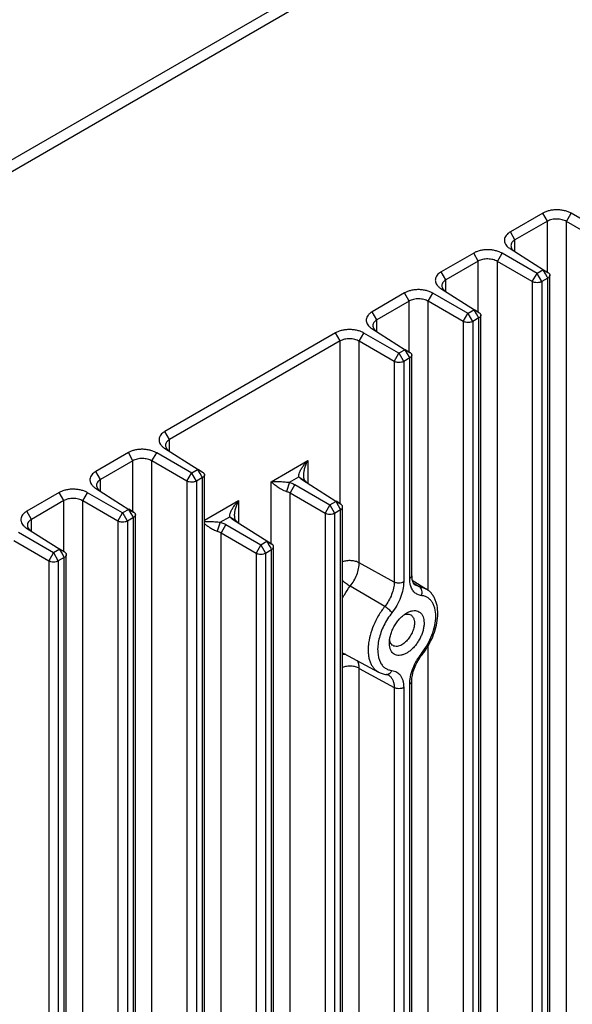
# Model space of a CAD drawing. Header units: inches. Extents: x 0 to 34, y 0 to 22.
# Tile 122 of 126: x 26.1 to 28.1, y 13.7 to 17.3. Entities that reach past the tile are written whole.
import ezdxf

# ---------------------------------------------------------------- set-up
doc = ezdxf.new("R2010")
doc.units = ezdxf.units.IN
doc.header["$LTSCALE"] = 1.87
doc.header["$MEASUREMENT"] = 0
doc.layers.get('0').update_dxf_attribs({"linetype": 'CONTINUOUS'})

msp = doc.modelspace()

# ---------------------------------------------------------------- linework, layer by layer
at = {"color": 7, "linetype": 'CONTINUOUS'}
for p, q in [((31.0296, 19.6623), (23.11, 15.0897)), ((23.1463, 15.0688), (31.0658, 19.6414)), ((27.9972, 16.593), (27.8783, 16.5243)), ((28.014, 16.5633), (27.9972, 16.593)), ((28.0839, 16.5624), (28.1011, 16.5923)), ((28.2297, 16.518), (28.1011, 16.5923)), ((28.014, 16.5633), (27.8951, 16.4947)), ((28.014, 16.3754), (28.014, 16.5633)), ((28.0839, 10.4707), (28.0839, 16.5624)), ((28.212, 16.4884), (28.0839, 16.5624)), ((27.8951, 16.4947), (27.8783, 16.5243)), ((27.8951, 16.4529), (27.8951, 16.4947)), ((27.7441, 16.4468), (27.6251, 16.3781)), ((27.7609, 16.4172), (27.7441, 16.4468)), ((27.8307, 16.4162), (27.848, 16.4461)), ((27.9765, 16.3719), (27.848, 16.4461)), ((27.877, 16.4629), (27.9994, 16.3851)), ((27.7609, 16.4172), (27.642, 16.3485)), ((27.7609, 16.2292), (27.7609, 16.4172)), ((27.8307, 10.3245), (27.8307, 16.4162)), ((27.9588, 16.3423), (27.8307, 16.4162)), ((27.642, 16.3485), (27.6251, 16.3781)), ((27.9588, 16.3423), (27.9761, 16.3721)), ((27.9994, 16.3851), (27.9765, 16.3719)), ((27.9938, 16.3425), (27.9769, 16.3721)), ((28.0162, 16.3754), (27.999, 16.3854)), ((28.0073, 16.3703), (27.999, 16.3849)), ((27.9997, 16.3859), (28.0162, 16.3754)), ((28.0132, 16.3598), (28.0073, 16.3703)), ((27.642, 16.3067), (27.642, 16.3485)), ((27.9588, 16.3423), (27.9588, 10.2576)), ((28.0158, 16.3552), (27.9938, 16.3425)), ((27.9938, 16.3425), (27.9938, 10.2578)), ((28.0158, 16.3552), (28.0132, 16.3598)), ((28.0158, 10.2706), (28.0158, 16.3552)), ((28.0231, 10.2808), (28.0231, 16.3654)), ((27.4909, 16.3006), (27.372, 16.232)), ((27.5078, 16.271), (27.4909, 16.3006)), ((27.5776, 16.2701), (27.5948, 16.2999)), ((27.7234, 16.2257), (27.5948, 16.2999)), ((27.6239, 16.3167), (27.7463, 16.2389)), ((27.5078, 16.271), (27.3888, 16.2023)), ((27.5078, 16.0831), (27.5078, 16.271)), ((27.5776, 15.2097), (27.5776, 16.2701)), ((27.7057, 16.1961), (27.5776, 16.2701)), ((27.3888, 16.2023), (27.372, 16.232)), ((27.7057, 16.1961), (27.7229, 16.226)), ((27.7463, 16.2389), (27.7234, 16.2257)), ((27.7406, 16.1963), (27.7238, 16.226)), ((27.7541, 16.2241), (27.7458, 16.2387)), ((27.7631, 16.2292), (27.7459, 16.2392)), ((27.7465, 16.2398), (27.7631, 16.2292)), ((27.3888, 16.1606), (27.3888, 16.2023)), ((27.7057, 16.1961), (27.7057, 10.1114)), ((27.7627, 16.2091), (27.7406, 16.1963)), ((27.7406, 16.1963), (27.7406, 10.1117)), ((27.7601, 16.2136), (27.7541, 16.2241)), ((27.7627, 16.2091), (27.7601, 16.2136)), ((27.7627, 10.1244), (27.7627, 16.2091)), ((27.77, 10.1347), (27.77, 16.2192)), ((27.2378, 16.1545), (26.6126, 15.7935)), ((27.2546, 16.1249), (27.2378, 16.1545)), ((27.3245, 16.1239), (27.3417, 16.1538)), ((27.4702, 16.0796), (27.3417, 16.1538)), ((27.3707, 16.1705), (27.4931, 16.0928)), ((27.2546, 16.1249), (26.6294, 15.7639)), ((27.2546, 15.5274), (27.2546, 16.1249)), ((27.3245, 15.3125), (27.3245, 16.1239)), ((27.4525, 16.0499), (27.3245, 16.1239)), ((27.4931, 16.0928), (27.4702, 16.0796)), ((27.51, 16.0831), (27.4927, 16.093)), ((27.501, 16.078), (27.4927, 16.0925)), ((27.4934, 16.0936), (27.51, 16.0831)), ((27.4525, 16.0499), (27.4698, 16.0798)), ((27.4525, 16.0499), (27.4525, 15.242)), ((27.4875, 16.0502), (27.4706, 16.0798)), ((27.5095, 16.0629), (27.4875, 16.0502)), ((27.4875, 16.0502), (27.4875, 15.2423)), ((27.5069, 16.0675), (27.501, 16.078)), ((27.5095, 16.0629), (27.5069, 16.0675)), ((27.5095, 15.255), (27.5095, 16.0629)), ((27.5169, 15.2652), (27.5169, 16.0731)), ((26.6294, 15.7639), (26.6126, 15.7935)), ((26.6294, 15.7221), (26.6294, 15.7639)), ((26.6113, 15.732), (26.7337, 15.6543)), ((26.4784, 15.716), (26.3594, 15.6473)), ((26.4952, 15.6864), (26.3763, 15.6177)), ((26.4952, 15.6864), (26.4784, 15.716)), ((26.4952, 15.4984), (26.4952, 15.6864)), ((26.565, 15.6854), (26.5823, 15.7153)), ((26.565, 12.5839), (26.565, 15.6854)), ((26.6931, 15.6114), (26.565, 15.6854)), ((26.7108, 15.6411), (26.5823, 15.7153)), ((27.0015, 15.6091), (27.1357, 15.6866)), ((27.1357, 15.6866), (27.1357, 15.6049)), ((26.7337, 15.6543), (26.7108, 15.6411)), ((26.7505, 15.6446), (26.7333, 15.6546)), ((26.7415, 15.6395), (26.7333, 15.6541)), ((26.7339, 15.6551), (26.7505, 15.6446)), ((26.3763, 15.6177), (26.3594, 15.6473)), ((26.3763, 15.5759), (26.3763, 15.6177)), ((26.6931, 15.6114), (26.7104, 15.6413)), ((26.728, 15.6117), (26.7112, 15.6413)), ((26.7501, 15.6244), (26.728, 15.6117)), ((26.7475, 15.629), (26.7415, 15.6395)), ((26.7501, 15.6244), (26.7475, 15.629)), ((26.7501, 9.5398), (26.7501, 15.6244)), ((26.7574, 9.55), (26.7574, 15.6346)), ((27.0684, 15.6074), (27.1032, 15.6275)), ((27.1032, 15.6275), (27.1256, 15.6133)), ((27.1071, 15.6231), (27.1032, 15.6275)), ((27.1117, 15.619), (27.1071, 15.6231)), ((27.1171, 15.6151), (27.1117, 15.619)), ((27.2391, 15.5376), (27.1171, 15.6151)), ((26.3582, 15.5859), (26.4805, 15.5081)), ((26.6931, 15.6114), (26.6931, 9.5268)), ((26.728, 15.6117), (26.728, 9.527)), ((27.0015, 15.3813), (27.0015, 15.6091)), ((27.0684, 15.6074), (27.0576, 15.5741)), ((27.089, 15.5989), (27.0713, 15.5682)), ((27.089, 15.5989), (27.2171, 15.5249)), ((26.2252, 15.5698), (26.1063, 15.5012)), ((26.242, 15.5402), (26.2252, 15.5698)), ((26.3119, 15.5392), (26.3291, 15.5691)), ((26.4576, 15.4949), (26.3291, 15.5691)), ((27.0713, 10.2955), (27.0713, 15.5682)), ((27.0713, 15.5682), (27.1994, 15.4943)), ((26.242, 15.5402), (26.1231, 15.4715)), ((26.242, 15.3523), (26.242, 15.5402)), ((26.3119, 12.6866), (26.3119, 15.5392)), ((26.44, 15.4653), (26.3119, 15.5392)), ((26.4805, 15.5081), (26.4576, 15.4949)), ((26.4974, 15.4984), (26.4801, 15.5084)), ((26.4884, 15.4933), (26.4801, 15.5079)), ((26.4808, 15.509), (26.4974, 15.4984)), ((26.7574, 15.4682), (26.8825, 15.5404)), ((26.8825, 15.5404), (26.8825, 15.4588)), ((27.2171, 15.5249), (27.1994, 15.4943)), ((27.2171, 15.5249), (27.2391, 15.5376)), ((27.2171, 15.5249), (27.2343, 15.4945)), ((27.2343, 15.4945), (27.2564, 15.5073)), ((27.2391, 15.5377), (27.2478, 15.5223)), ((27.2391, 15.5376), (27.2568, 15.5274)), ((27.2568, 15.5274), (27.2396, 15.5384)), ((27.2478, 15.5223), (27.2538, 15.5118)), ((27.2538, 15.5118), (27.2564, 15.5073)), ((27.2564, 10.2416), (27.2564, 15.5073)), ((27.2637, 10.2518), (27.2637, 15.5174)), ((26.1231, 15.4715), (26.1063, 15.5012)), ((26.1231, 15.4298), (26.1231, 15.4715)), ((26.44, 15.4653), (26.4572, 15.4952)), ((26.4749, 15.4655), (26.4581, 15.4952)), ((26.497, 15.4783), (26.4749, 15.4655)), ((26.4944, 15.4828), (26.4884, 15.4933)), ((26.497, 15.4783), (26.4944, 15.4828)), ((26.497, 12.6292), (26.497, 15.4783)), ((26.5043, 12.6394), (26.5043, 15.4884)), ((26.8153, 15.4612), (26.8501, 15.4813)), ((26.8501, 15.4813), (26.8724, 15.4672)), ((26.854, 15.4769), (26.8501, 15.4813)), ((26.8586, 15.4728), (26.854, 15.4769)), ((26.864, 15.469), (26.8586, 15.4728)), ((26.986, 15.3915), (26.864, 15.469)), ((27.1994, 15.4943), (27.1994, 10.2286)), ((27.2343, 15.4945), (27.2343, 10.2288)), ((26.105, 15.4397), (26.2274, 15.362)), ((26.44, 15.4653), (26.44, 12.6162)), ((26.4749, 15.4655), (26.4749, 12.6165)), ((26.8153, 15.4612), (26.8044, 15.4279)), ((26.8358, 15.4527), (26.8182, 15.4221)), ((26.8358, 15.4527), (26.9639, 15.3788)), ((26.2045, 15.3487), (26.076, 15.423)), ((26.8182, 10.1493), (26.8182, 15.4221)), ((26.8182, 15.4221), (26.9463, 15.3481)), ((26.1868, 15.3191), (26.0587, 15.3931)), ((26.2274, 15.362), (26.2045, 15.3487)), ((26.2442, 15.3523), (26.227, 15.3622)), ((26.2353, 15.3472), (26.227, 15.3617)), ((26.2277, 15.3628), (26.2442, 15.3523)), ((26.9639, 15.3788), (26.9463, 15.3481)), ((26.9639, 15.3788), (26.986, 15.3915)), ((26.9639, 15.3788), (26.9812, 15.3484)), ((26.9812, 15.3484), (27.0032, 15.3611)), ((26.986, 15.3915), (27.0037, 15.3813)), ((26.986, 15.3915), (26.9947, 15.3762)), ((27.0037, 15.3813), (26.9864, 15.3922)), ((26.9947, 15.3762), (27.0006, 15.3657)), ((27.0006, 15.3657), (27.0032, 15.3611)), ((27.0032, 10.0954), (27.0032, 15.3611)), ((27.0106, 10.1057), (27.0106, 15.3713)), ((26.1868, 15.3191), (26.2041, 15.349)), ((26.2217, 15.3194), (26.2049, 15.349)), ((26.2438, 15.3321), (26.2217, 15.3194)), ((26.2412, 15.3367), (26.2353, 15.3472)), ((26.2438, 15.3321), (26.2412, 15.3367)), ((26.2438, 9.2474), (26.2438, 15.3321)), ((26.2511, 9.2577), (26.2511, 15.3423)), ((26.9463, 15.3481), (26.9463, 10.0824)), ((26.9812, 15.3484), (26.9812, 10.0827)), ((26.1868, 15.3191), (26.1868, 9.2344)), ((26.2217, 15.3194), (26.2217, 9.2347)), ((27.4525, 15.242), (27.3245, 15.3125)), ((27.418, 15.1523), (27.2914, 15.2266)), ((27.5186, 15.2486), (27.5706, 15.2165)), ((27.5225, 15.2388), (27.5445, 15.2252)), ((27.5706, 15.2165), (27.5297, 15.2302)), ((27.5776, 11.1273), (27.5776, 15.0108)), ((27.2678, 14.9809), (27.395, 14.9124)), ((27.3245, 11.2301), (27.3245, 14.926)), ((27.3245, 14.926), (27.4525, 14.8555)), ((27.4525, 14.8555), (27.4525, 11.1597)), ((27.4875, 14.8558), (27.4875, 11.1599)), ((27.5095, 11.1727), (27.5095, 14.8685)), ((27.5169, 11.1829), (27.5169, 14.8787))]:
    msp.add_line(p, q, dxfattribs=at)
for centre, radius, start, end in [((27.9062, 16.5107), 0.056, 233.0886, 238.5609), ((27.6531, 16.3645), 0.056, 233.0886, 238.5609), ((27.4, 16.2183), 0.056, 233.0886, 238.5609), ((26.6405, 15.7799), 0.056, 233.0886, 238.5609), ((26.3874, 15.6337), 0.056, 233.0886, 238.5609), ((26.1342, 15.4875), 0.056, 233.0886, 238.5609), ((27.531, 15.1525), 0.0753, 55.3115, 58.2823), ((27.2962, 15.0337), 0.06, 237.1604, 241.7589), ((27.7205, 14.8483), 0.2138, 142.56, 150.2001), ((27.711, 14.8553), 0.2021, 141.5717, 142.5035), ((27.3446, 15.1422), 0.2681, 321.5711, 322.2874), ((27.4257, 14.9194), 0.0159, 263.888, 278.3218), ((27.4153, 14.8721), 0.0334, 50.7571, 61.7593)]:
    msp.add_arc(centre, radius, start, end, dxfattribs=at)
for points, knots in [([(28.1011, 16.5923), (28.0976, 16.5944), (28.0897, 16.5981), (28.0768, 16.602), (28.0629, 16.6045), (28.0485, 16.6054), (28.0342, 16.6046), (28.0205, 16.6023), (28.0081, 16.5985), (28.0006, 16.595), (27.9972, 16.593)], [0, 0, 0, 0, 0.115196, 0.240535, 0.372535, 0.507318, 0.641086, 0.770192, 0.890946, 1, 1, 1, 1]), ([(28.0839, 16.5624), (28.0814, 16.5638), (28.0762, 16.5663), (28.0676, 16.5691), (28.0584, 16.5709), (28.0488, 16.5715), (28.0393, 16.5711), (28.0301, 16.5697), (28.0216, 16.5671), (28.0164, 16.5647), (28.014, 16.5633)], [0, 0, 0, 0, 0.116003, 0.240841, 0.371021, 0.5037, 0.635864, 0.764542, 0.88703, 1, 1, 1, 1]), ([(27.8783, 16.5243), (27.8752, 16.5226), (27.8697, 16.5188), (27.8629, 16.5119), (27.8583, 16.5042), (27.8565, 16.4973), (27.8564, 16.4918), (27.8573, 16.4863), (27.8599, 16.4795), (27.8653, 16.4721), (27.87, 16.4678), (27.8726, 16.4659)], [0, 0, 0, 0, 0.144732, 0.276793, 0.397963, 0.511579, 0.567416, 0.623663, 0.740005, 0.864893, 1, 1, 1, 1]), ([(27.8951, 16.4947), (27.8929, 16.4934), (27.889, 16.4906), (27.8842, 16.4855), (27.8812, 16.4799), (27.8805, 16.4758), (27.8805, 16.4738)], [0, 0, 0, 0, 0.28654, 0.543965, 0.778312, 1, 1, 1, 1]), ([(27.848, 16.4461), (27.8444, 16.4482), (27.8365, 16.4519), (27.8237, 16.4559), (27.8098, 16.4583), (27.7953, 16.4593), (27.781, 16.4584), (27.7674, 16.4561), (27.755, 16.4523), (27.7474, 16.4488), (27.7441, 16.4468)], [0, 0, 0, 0, 0.115196, 0.240535, 0.372535, 0.507318, 0.641086, 0.770192, 0.890946, 1, 1, 1, 1]), ([(27.8805, 16.4738), (27.8805, 16.4719), (27.8811, 16.4679), (27.883, 16.4643), (27.8841, 16.4625)], [0, 0, 0, 0, 0.48302, 1, 1, 1, 1]), ([(27.8841, 16.4625), (27.8847, 16.4616), (27.8875, 16.4579), (27.8912, 16.4548), (27.8943, 16.4529)], [0, 0, 0, 0, 0.233948, 1, 1, 1, 1]), ([(27.8307, 16.4162), (27.8283, 16.4176), (27.823, 16.4201), (27.8145, 16.423), (27.8052, 16.4247), (27.7957, 16.4254), (27.7861, 16.425), (27.7769, 16.4235), (27.7685, 16.4209), (27.7633, 16.4185), (27.7609, 16.4172)], [0, 0, 0, 0, 0.116003, 0.240841, 0.371021, 0.5037, 0.635864, 0.764542, 0.88703, 1, 1, 1, 1]), ([(27.6251, 16.3781), (27.6221, 16.3764), (27.6165, 16.3727), (27.6098, 16.3657), (27.6052, 16.358), (27.6034, 16.3511), (27.6033, 16.3456), (27.6041, 16.3401), (27.6068, 16.3333), (27.6121, 16.3259), (27.6168, 16.3217), (27.6194, 16.3197)], [0, 0, 0, 0, 0.144732, 0.276793, 0.397963, 0.511579, 0.567416, 0.623663, 0.740005, 0.864893, 1, 1, 1, 1]), ([(28.0162, 16.3754), (28.0173, 16.3748), (28.0192, 16.3735), (28.0214, 16.371), (28.0228, 16.3683), (28.0231, 16.3663), (28.0231, 16.3654)], [0, 0, 0, 0, 0.283553, 0.543677, 0.780279, 1, 1, 1, 1]), ([(27.642, 16.3485), (27.6398, 16.3472), (27.6358, 16.3444), (27.631, 16.3394), (27.628, 16.3337), (27.6273, 16.3296), (27.6273, 16.3277)], [0, 0, 0, 0, 0.28654, 0.543965, 0.778312, 1, 1, 1, 1]), ([(27.9938, 16.3425), (27.9926, 16.3418), (27.99, 16.3407), (27.9842, 16.3388), (27.9764, 16.3379), (27.9685, 16.3387), (27.9627, 16.3405), (27.9601, 16.3416), (27.9588, 16.3423)], [0, 0, 0, 0, 0.112904, 0.236296, 0.498455, 0.761439, 0.885807, 1, 1, 1, 1]), ([(28.0222, 16.3616), (28.0216, 16.3603), (28.0197, 16.3579), (28.0172, 16.3561), (28.0158, 16.3552)], [0, 0, 0, 0, 0.461853, 1, 1, 1, 1]), ([(28.0231, 16.3654), (28.0231, 16.3651), (28.0231, 16.3638), (28.0227, 16.3625), (28.0222, 16.3616)], [0, 0, 0, 0, 0.246368, 1, 1, 1, 1]), ([(27.5948, 16.2999), (27.5913, 16.3021), (27.5834, 16.3058), (27.5705, 16.3097), (27.5566, 16.3122), (27.5422, 16.3131), (27.5279, 16.3123), (27.5142, 16.3099), (27.5018, 16.3062), (27.4943, 16.3027), (27.4909, 16.3006)], [0, 0, 0, 0, 0.115196, 0.240535, 0.372535, 0.507318, 0.641086, 0.770192, 0.890946, 1, 1, 1, 1]), ([(27.6273, 16.3277), (27.6273, 16.3257), (27.628, 16.3217), (27.6298, 16.3181), (27.631, 16.3164)], [0, 0, 0, 0, 0.48302, 1, 1, 1, 1]), ([(27.631, 16.3164), (27.6316, 16.3155), (27.6344, 16.3117), (27.6381, 16.3086), (27.6411, 16.3067)], [0, 0, 0, 0, 0.233948, 1, 1, 1, 1]), ([(27.5776, 16.2701), (27.5752, 16.2715), (27.5699, 16.274), (27.5613, 16.2768), (27.5521, 16.2786), (27.5425, 16.2792), (27.533, 16.2788), (27.5238, 16.2773), (27.5153, 16.2747), (27.5101, 16.2723), (27.5078, 16.271)], [0, 0, 0, 0, 0.116003, 0.240841, 0.371021, 0.5037, 0.635864, 0.764542, 0.88703, 1, 1, 1, 1]), ([(27.372, 16.232), (27.3689, 16.2303), (27.3634, 16.2265), (27.3566, 16.2195), (27.352, 16.2118), (27.3502, 16.2049), (27.3502, 16.1995), (27.351, 16.194), (27.3536, 16.1872), (27.359, 16.1797), (27.3637, 16.1755), (27.3663, 16.1735)], [0, 0, 0, 0, 0.144732, 0.276793, 0.397963, 0.511579, 0.567416, 0.623663, 0.740005, 0.864893, 1, 1, 1, 1]), ([(27.7631, 16.2292), (27.7641, 16.2286), (27.766, 16.2273), (27.7682, 16.2248), (27.7697, 16.2221), (27.77, 16.2202), (27.77, 16.2193)], [0, 0, 0, 0, 0.283553, 0.543677, 0.780279, 1, 1, 1, 1]), ([(27.3888, 16.2023), (27.3866, 16.201), (27.3827, 16.1983), (27.3779, 16.1932), (27.3749, 16.1875), (27.3742, 16.1835), (27.3742, 16.1815)], [0, 0, 0, 0, 0.28654, 0.543965, 0.778312, 1, 1, 1, 1]), ([(27.7406, 16.1963), (27.7394, 16.1957), (27.7368, 16.1945), (27.7311, 16.1927), (27.7232, 16.1917), (27.7154, 16.1926), (27.7096, 16.1943), (27.7069, 16.1955), (27.7057, 16.1961)], [0, 0, 0, 0, 0.112904, 0.236296, 0.498455, 0.761439, 0.885807, 1, 1, 1, 1]), ([(27.7691, 16.2154), (27.7685, 16.2142), (27.7665, 16.2117), (27.7641, 16.2099), (27.7627, 16.2091)], [0, 0, 0, 0, 0.461853, 1, 1, 1, 1]), ([(27.77, 16.2193), (27.77, 16.2189), (27.7699, 16.2176), (27.7695, 16.2163), (27.7691, 16.2154)], [0, 0, 0, 0, 0.246368, 1, 1, 1, 1]), ([(27.3417, 16.1538), (27.3381, 16.1559), (27.3303, 16.1596), (27.3174, 16.1635), (27.3035, 16.166), (27.2891, 16.1669), (27.2747, 16.1661), (27.2611, 16.1638), (27.2487, 16.16), (27.2412, 16.1565), (27.2378, 16.1545)], [0, 0, 0, 0, 0.115196, 0.240535, 0.372535, 0.507318, 0.641086, 0.770192, 0.890946, 1, 1, 1, 1]), ([(27.3742, 16.1815), (27.3742, 16.1796), (27.3749, 16.1756), (27.3767, 16.1719), (27.3778, 16.1702)], [0, 0, 0, 0, 0.48302, 1, 1, 1, 1]), ([(27.3778, 16.1702), (27.3784, 16.1693), (27.3813, 16.1656), (27.3849, 16.1625), (27.388, 16.1606)], [0, 0, 0, 0, 0.233948, 1, 1, 1, 1]), ([(27.3245, 16.1239), (27.322, 16.1253), (27.3167, 16.1278), (27.3082, 16.1306), (27.2989, 16.1324), (27.2894, 16.1331), (27.2798, 16.1327), (27.2707, 16.1312), (27.2622, 16.1286), (27.257, 16.1262), (27.2546, 16.1249)], [0, 0, 0, 0, 0.116003, 0.240841, 0.371021, 0.5037, 0.635864, 0.764542, 0.88703, 1, 1, 1, 1]), ([(27.51, 16.0831), (27.511, 16.0825), (27.5129, 16.0811), (27.5151, 16.0787), (27.5165, 16.076), (27.5169, 16.074), (27.5169, 16.0731)], [0, 0, 0, 0, 0.283553, 0.543677, 0.780279, 1, 1, 1, 1]), ([(27.4875, 16.0502), (27.4863, 16.0495), (27.4837, 16.0483), (27.4779, 16.0465), (27.4701, 16.0455), (27.4622, 16.0464), (27.4564, 16.0482), (27.4538, 16.0493), (27.4525, 16.0499)], [0, 0, 0, 0, 0.112904, 0.236296, 0.498455, 0.761439, 0.885807, 1, 1, 1, 1]), ([(27.5159, 16.0693), (27.5153, 16.068), (27.5134, 16.0656), (27.5109, 16.0638), (27.5095, 16.0629)], [0, 0, 0, 0, 0.461853, 1, 1, 1, 1]), ([(27.5169, 16.0731), (27.5169, 16.0728), (27.5168, 16.0715), (27.5164, 16.0702), (27.5159, 16.0693)], [0, 0, 0, 0, 0.246368, 1, 1, 1, 1]), ([(26.6126, 15.7935), (26.6095, 15.7918), (26.6039, 15.788), (26.5972, 15.7811), (26.5926, 15.7734), (26.5908, 15.7664), (26.5907, 15.761), (26.5915, 15.7555), (26.5942, 15.7487), (26.5996, 15.7413), (26.6043, 15.737), (26.6069, 15.735)], [0, 0, 0, 0, 0.144732, 0.276793, 0.397963, 0.511579, 0.567416, 0.623663, 0.740005, 0.864893, 1, 1, 1, 1]), ([(26.6294, 15.7639), (26.6272, 15.7626), (26.6232, 15.7598), (26.6184, 15.7547), (26.6154, 15.749), (26.6147, 15.745), (26.6147, 15.743)], [0, 0, 0, 0, 0.28654, 0.543965, 0.778312, 1, 1, 1, 1]), ([(26.5823, 15.7153), (26.5787, 15.7174), (26.5708, 15.7211), (26.558, 15.725), (26.544, 15.7275), (26.5296, 15.7284), (26.5153, 15.7276), (26.5017, 15.7253), (26.4893, 15.7215), (26.4817, 15.718), (26.4784, 15.716)], [0, 0, 0, 0, 0.115196, 0.240535, 0.372535, 0.507318, 0.641086, 0.770192, 0.890946, 1, 1, 1, 1]), ([(26.6147, 15.743), (26.6147, 15.7411), (26.6154, 15.7371), (26.6172, 15.7335), (26.6184, 15.7317)], [0, 0, 0, 0, 0.48302, 1, 1, 1, 1]), ([(26.6184, 15.7317), (26.619, 15.7308), (26.6218, 15.7271), (26.6255, 15.724), (26.6285, 15.7221)], [0, 0, 0, 0, 0.233948, 1, 1, 1, 1]), ([(26.565, 15.6854), (26.5626, 15.6868), (26.5573, 15.6893), (26.5488, 15.6922), (26.5395, 15.6939), (26.5299, 15.6946), (26.5204, 15.6942), (26.5112, 15.6927), (26.5028, 15.6901), (26.4976, 15.6877), (26.4952, 15.6864)], [0, 0, 0, 0, 0.116003, 0.240841, 0.371021, 0.5037, 0.635864, 0.764542, 0.88703, 1, 1, 1, 1]), ([(27.1056, 15.6428), (27.1072, 15.6467), (27.111, 15.6544), (27.1181, 15.6655), (27.1264, 15.6763), (27.1325, 15.6832), (27.1357, 15.6866)], [0, 0, 0, 0, 0.235219, 0.482891, 0.738579, 1, 1, 1, 1]), ([(27.121, 15.6323), (27.121, 15.6369), (27.122, 15.6463), (27.1251, 15.6601), (27.1297, 15.6736), (27.1336, 15.6823), (27.1357, 15.6866)], [0, 0, 0, 0, 0.244613, 0.495279, 0.747739, 1, 1, 1, 1]), ([(26.3594, 15.6473), (26.3564, 15.6456), (26.3508, 15.6418), (26.344, 15.6349), (26.3395, 15.6272), (26.3376, 15.6203), (26.3376, 15.6148), (26.3384, 15.6093), (26.3411, 15.6025), (26.3464, 15.5951), (26.3511, 15.5908), (26.3537, 15.5889)], [0, 0, 0, 0, 0.144732, 0.276793, 0.397963, 0.511579, 0.567416, 0.623663, 0.740005, 0.864893, 1, 1, 1, 1]), ([(26.3763, 15.6177), (26.3741, 15.6164), (26.3701, 15.6136), (26.3653, 15.6086), (26.3623, 15.6029), (26.3616, 15.5988), (26.3616, 15.5968)], [0, 0, 0, 0, 0.28654, 0.543965, 0.778312, 1, 1, 1, 1]), ([(26.7565, 15.6308), (26.7559, 15.6295), (26.754, 15.6271), (26.7515, 15.6253), (26.7501, 15.6244)], [0, 0, 0, 0, 0.461853, 1, 1, 1, 1]), ([(26.7505, 15.6446), (26.7516, 15.644), (26.7534, 15.6427), (26.7557, 15.6402), (26.7571, 15.6375), (26.7574, 15.6355), (26.7574, 15.6346)], [0, 0, 0, 0, 0.283553, 0.543677, 0.780279, 1, 1, 1, 1]), ([(26.7574, 15.6346), (26.7574, 15.6343), (26.7573, 15.633), (26.757, 15.6317), (26.7565, 15.6308)], [0, 0, 0, 0, 0.246368, 1, 1, 1, 1]), ([(27.1032, 15.6275), (27.103, 15.6286), (27.1028, 15.6311), (27.1034, 15.6363), (27.1046, 15.6402), (27.1056, 15.6428)], [0, 0, 0, 0, 0.220283, 0.465145, 1, 1, 1, 1]), ([(27.1222, 15.621), (27.122, 15.6219), (27.1213, 15.6256), (27.121, 15.6294), (27.121, 15.6323)], [0, 0, 0, 0, 0.240229, 1, 1, 1, 1]), ([(27.1256, 15.6133), (27.1248, 15.6144), (27.1234, 15.6169), (27.1226, 15.6196), (27.1222, 15.621)], [0, 0, 0, 0, 0.472491, 1, 1, 1, 1]), ([(27.1348, 15.6049), (27.1339, 15.6055), (27.1305, 15.6079), (27.1274, 15.6109), (27.1256, 15.6133)], [0, 0, 0, 0, 0.267562, 1, 1, 1, 1]), ([(26.3291, 15.5691), (26.3256, 15.5712), (26.3177, 15.5749), (26.3048, 15.5789), (26.2909, 15.5814), (26.2765, 15.5823), (26.2622, 15.5815), (26.2485, 15.5791), (26.2361, 15.5754), (26.2286, 15.5719), (26.2252, 15.5698)], [0, 0, 0, 0, 0.115196, 0.240535, 0.372535, 0.507318, 0.641086, 0.770192, 0.890946, 1, 1, 1, 1]), ([(26.3616, 15.5968), (26.3616, 15.5949), (26.3623, 15.5909), (26.3641, 15.5873), (26.3652, 15.5856)], [0, 0, 0, 0, 0.48302, 1, 1, 1, 1]), ([(26.3652, 15.5856), (26.3658, 15.5847), (26.3687, 15.5809), (26.3724, 15.5778), (26.3754, 15.5759)], [0, 0, 0, 0, 0.233948, 1, 1, 1, 1]), ([(26.728, 15.6117), (26.7268, 15.611), (26.7242, 15.6099), (26.7185, 15.608), (26.7107, 15.6071), (26.7028, 15.6079), (26.697, 15.6097), (26.6943, 15.6108), (26.6931, 15.6114)], [0, 0, 0, 0, 0.112904, 0.236296, 0.498455, 0.761439, 0.885807, 1, 1, 1, 1]), ([(27.0015, 15.6091), (27.0061, 15.6096), (27.0134, 15.61), (27.0233, 15.6102), (27.0314, 15.6101), (27.0399, 15.6098), (27.049, 15.6092), (27.0585, 15.6084), (27.0651, 15.6077), (27.0684, 15.6074)], [0, 0, 0, 0, 0.209856, 0.323651, 0.443881, 0.571047, 0.705825, 0.849664, 1, 1, 1, 1]), ([(27.0015, 15.6091), (27.003, 15.6077), (27.0064, 15.605), (27.0118, 15.6008), (27.0177, 15.5963), (27.0243, 15.5917), (27.0315, 15.5869), (27.0381, 15.5829), (27.0438, 15.5798), (27.0498, 15.5769), (27.0544, 15.5751), (27.0576, 15.5741)], [0, 0, 0, 0, 0.093035, 0.195456, 0.307166, 0.428342, 0.559275, 0.700112, 0.773974, 0.849843, 1, 1, 1, 1]), ([(27.0684, 15.6074), (27.0703, 15.6069), (27.0774, 15.6046), (27.0842, 15.6016), (27.089, 15.5989)], [0, 0, 0, 0, 0.262012, 1, 1, 1, 1]), ([(26.3119, 15.5392), (26.3094, 15.5406), (26.3042, 15.5432), (26.2956, 15.546), (26.2864, 15.5477), (26.2768, 15.5484), (26.2673, 15.548), (26.2581, 15.5465), (26.2496, 15.5439), (26.2444, 15.5415), (26.242, 15.5402)], [0, 0, 0, 0, 0.116003, 0.240841, 0.371021, 0.5037, 0.635864, 0.764542, 0.88703, 1, 1, 1, 1]), ([(27.0576, 15.5741), (27.0588, 15.5737), (27.0636, 15.5722), (27.0681, 15.5701), (27.0713, 15.5682)], [0, 0, 0, 0, 0.261712, 1, 1, 1, 1]), ([(26.8525, 15.4966), (26.854, 15.5005), (26.8578, 15.5082), (26.8649, 15.5193), (26.8732, 15.5301), (26.8793, 15.537), (26.8825, 15.5404)], [0, 0, 0, 0, 0.235219, 0.482891, 0.738579, 1, 1, 1, 1]), ([(26.8679, 15.4862), (26.8679, 15.4908), (26.8688, 15.5001), (26.8719, 15.5139), (26.8765, 15.5274), (26.8804, 15.5361), (26.8825, 15.5404)], [0, 0, 0, 0, 0.244613, 0.495279, 0.747739, 1, 1, 1, 1]), ([(27.2564, 15.5073), (27.2575, 15.5079), (27.2594, 15.5093), (27.2618, 15.5118), (27.2634, 15.5145), (27.2637, 15.5165), (27.2637, 15.5175)], [0, 0, 0, 0, 0.29108, 0.550495, 0.782585, 1, 1, 1, 1]), ([(27.263, 15.521), (27.2627, 15.5216), (27.2612, 15.5242), (27.2588, 15.5263), (27.2568, 15.5274)], [0, 0, 0, 0, 0.228562, 1, 1, 1, 1]), ([(27.2637, 15.5175), (27.2637, 15.5178), (27.2636, 15.519), (27.2633, 15.5202), (27.263, 15.521)], [0, 0, 0, 0, 0.244934, 1, 1, 1, 1]), ([(26.1063, 15.5012), (26.1032, 15.4995), (26.0976, 15.4957), (26.0909, 15.4887), (26.0863, 15.481), (26.0845, 15.4741), (26.0844, 15.4686), (26.0853, 15.4632), (26.0879, 15.4564), (26.0933, 15.4489), (26.098, 15.4447), (26.1006, 15.4427)], [0, 0, 0, 0, 0.144732, 0.276793, 0.397963, 0.511579, 0.567416, 0.623663, 0.740005, 0.864893, 1, 1, 1, 1]), ([(26.1231, 15.4715), (26.1209, 15.4702), (26.1169, 15.4675), (26.1121, 15.4624), (26.1092, 15.4567), (26.1085, 15.4527), (26.1085, 15.4507)], [0, 0, 0, 0, 0.28654, 0.543965, 0.778312, 1, 1, 1, 1]), ([(26.5034, 15.4846), (26.5028, 15.4834), (26.5008, 15.4809), (26.4984, 15.4791), (26.497, 15.4783)], [0, 0, 0, 0, 0.461853, 1, 1, 1, 1]), ([(26.4974, 15.4984), (26.4984, 15.4978), (26.5003, 15.4965), (26.5025, 15.494), (26.5039, 15.4913), (26.5043, 15.4894), (26.5043, 15.4884)], [0, 0, 0, 0, 0.283553, 0.543677, 0.780279, 1, 1, 1, 1]), ([(26.5043, 15.4884), (26.5043, 15.4881), (26.5042, 15.4868), (26.5038, 15.4855), (26.5034, 15.4846)], [0, 0, 0, 0, 0.246368, 1, 1, 1, 1]), ([(26.8501, 15.4813), (26.8498, 15.4825), (26.8496, 15.4849), (26.8503, 15.4901), (26.8515, 15.494), (26.8525, 15.4966)], [0, 0, 0, 0, 0.220283, 0.465145, 1, 1, 1, 1]), ([(26.8691, 15.4748), (26.8689, 15.4757), (26.8681, 15.4795), (26.8679, 15.4833), (26.8679, 15.4862)], [0, 0, 0, 0, 0.240229, 1, 1, 1, 1]), ([(26.8724, 15.4672), (26.8716, 15.4682), (26.8703, 15.4707), (26.8694, 15.4734), (26.8691, 15.4748)], [0, 0, 0, 0, 0.472491, 1, 1, 1, 1]), ([(27.1994, 15.4943), (27.2006, 15.4937), (27.2033, 15.4925), (27.2091, 15.4908), (27.2169, 15.4899), (27.2248, 15.4909), (27.2305, 15.4927), (27.2331, 15.4939), (27.2343, 15.4945)], [0, 0, 0, 0, 0.114192, 0.238541, 0.501516, 0.76368, 0.887075, 1, 1, 1, 1]), ([(26.1085, 15.4507), (26.1085, 15.4488), (26.1091, 15.4447), (26.111, 15.4411), (26.1121, 15.4394)], [0, 0, 0, 0, 0.48302, 1, 1, 1, 1]), ([(26.1121, 15.4394), (26.1127, 15.4385), (26.1155, 15.4347), (26.1192, 15.4317), (26.1223, 15.4298)], [0, 0, 0, 0, 0.233948, 1, 1, 1, 1]), ([(26.4749, 15.4655), (26.4737, 15.4649), (26.4711, 15.4637), (26.4653, 15.4619), (26.4575, 15.4609), (26.4496, 15.4618), (26.4438, 15.4635), (26.4412, 15.4647), (26.44, 15.4653)], [0, 0, 0, 0, 0.112904, 0.236296, 0.498455, 0.761439, 0.885807, 1, 1, 1, 1]), ([(26.7573, 15.4636), (26.7614, 15.4639), (26.7679, 15.464), (26.7766, 15.464), (26.7837, 15.4637), (26.791, 15.4634), (26.7988, 15.4628), (26.8069, 15.4621), (26.8125, 15.4615), (26.8153, 15.4612)], [0, 0, 0, 0, 0.215775, 0.331334, 0.452421, 0.579446, 0.713083, 0.854418, 1, 1, 1, 1]), ([(26.7574, 15.4556), (26.7604, 15.4533), (26.767, 15.4483), (26.7758, 15.4424), (26.7837, 15.4375), (26.7902, 15.4338), (26.7972, 15.4305), (26.802, 15.4287), (26.8044, 15.4279)], [0, 0, 0, 0, 0.211055, 0.449919, 0.580177, 0.717242, 0.859807, 1, 1, 1, 1]), ([(26.8153, 15.4612), (26.8171, 15.4607), (26.8242, 15.4585), (26.8311, 15.4555), (26.8358, 15.4527)], [0, 0, 0, 0, 0.262012, 1, 1, 1, 1]), ([(26.8817, 15.4588), (26.8807, 15.4594), (26.8773, 15.4618), (26.8743, 15.4647), (26.8724, 15.4672)], [0, 0, 0, 0, 0.267562, 1, 1, 1, 1]), ([(26.8044, 15.4279), (26.8057, 15.4276), (26.8104, 15.426), (26.815, 15.424), (26.8182, 15.4221)], [0, 0, 0, 0, 0.261712, 1, 1, 1, 1]), ([(27.0032, 15.3611), (27.0043, 15.3618), (27.0063, 15.3632), (27.0087, 15.3656), (27.0102, 15.3684), (27.0106, 15.3703), (27.0106, 15.3713)], [0, 0, 0, 0, 0.29108, 0.550495, 0.782585, 1, 1, 1, 1]), ([(27.0098, 15.3748), (27.0095, 15.3755), (27.0081, 15.3781), (27.0057, 15.3801), (27.0037, 15.3813)], [0, 0, 0, 0, 0.228562, 1, 1, 1, 1]), ([(27.0106, 15.3713), (27.0106, 15.3716), (27.0105, 15.3728), (27.0102, 15.374), (27.0098, 15.3748)], [0, 0, 0, 0, 0.244934, 1, 1, 1, 1]), ([(26.2502, 15.3385), (26.2496, 15.3372), (26.2477, 15.3348), (26.2452, 15.333), (26.2438, 15.3321)], [0, 0, 0, 0, 0.461853, 1, 1, 1, 1]), ([(26.2442, 15.3523), (26.2453, 15.3517), (26.2472, 15.3503), (26.2494, 15.3479), (26.2508, 15.3452), (26.2511, 15.3432), (26.2511, 15.3423)], [0, 0, 0, 0, 0.283553, 0.543677, 0.780279, 1, 1, 1, 1]), ([(26.2511, 15.3423), (26.2511, 15.342), (26.2511, 15.3406), (26.2507, 15.3393), (26.2502, 15.3385)], [0, 0, 0, 0, 0.246368, 1, 1, 1, 1]), ([(26.9463, 15.3481), (26.9475, 15.3475), (26.9501, 15.3463), (26.9559, 15.3446), (26.9638, 15.3437), (26.9716, 15.3447), (26.9774, 15.3465), (26.98, 15.3477), (26.9812, 15.3484)], [0, 0, 0, 0, 0.114192, 0.238541, 0.501516, 0.76368, 0.887075, 1, 1, 1, 1]), ([(26.2217, 15.3194), (26.2205, 15.3187), (26.2179, 15.3175), (26.2122, 15.3157), (26.2044, 15.3147), (26.1965, 15.3156), (26.1907, 15.3173), (26.188, 15.3185), (26.1868, 15.3191)], [0, 0, 0, 0, 0.112904, 0.236296, 0.498455, 0.761439, 0.885807, 1, 1, 1, 1]), ([(27.3245, 15.3125), (27.3224, 15.3136), (27.3179, 15.3156), (27.3081, 15.3188), (27.2948, 15.3208), (27.2786, 15.3202), (27.2681, 15.3177), (27.2632, 15.3159)], [0, 0, 0, 0, 0.112692, 0.233371, 0.489569, 0.751133, 1, 1, 1, 1]), ([(27.2914, 15.2266), (27.2965, 15.233), (27.3056, 15.2465), (27.3161, 15.2683), (27.3217, 15.2872), (27.324, 15.3019), (27.3245, 15.309), (27.3245, 15.3125)], [0, 0, 0, 0, 0.261326, 0.522549, 0.77196, 0.889315, 1, 1, 1, 1]), ([(27.5095, 15.255), (27.5106, 15.2556), (27.5126, 15.257), (27.515, 15.2595), (27.5165, 15.2623), (27.5169, 15.2643), (27.5169, 15.2652)], [0, 0, 0, 0, 0.28819, 0.548295, 0.782244, 1, 1, 1, 1]), ([(27.5124, 15.2308), (27.5119, 15.2327), (27.5102, 15.2406), (27.5095, 15.2488), (27.5095, 15.255)], [0, 0, 0, 0, 0.23719, 1, 1, 1, 1]), ([(27.5169, 15.2652), (27.5169, 15.2622), (27.5171, 15.2566), (27.518, 15.251), (27.5187, 15.2485)], [0, 0, 0, 0, 0.53325, 1, 1, 1, 1]), ([(27.2635, 15.1846), (27.2656, 15.1884), (27.274, 15.2029), (27.2836, 15.2167), (27.2914, 15.2266)], [0, 0, 0, 0, 0.251952, 1, 1, 1, 1]), ([(27.2914, 15.2266), (27.2867, 15.2293), (27.2772, 15.2357), (27.2682, 15.2426), (27.2636, 15.2464)], [0, 0, 0, 0, 0.478087, 1, 1, 1, 1]), ([(27.4525, 15.242), (27.4525, 15.2384), (27.4521, 15.231), (27.4497, 15.2156), (27.4438, 15.1959), (27.4329, 15.1731), (27.4233, 15.1589), (27.418, 15.1523)], [0, 0, 0, 0, 0.110685, 0.22804, 0.477451, 0.738674, 1, 1, 1, 1]), ([(27.4875, 15.2423), (27.4875, 15.233), (27.4852, 15.2135), (27.4765, 15.1845), (27.4629, 15.156), (27.4509, 15.1383), (27.4443, 15.1299)], [0, 0, 0, 0, 0.227909, 0.477313, 0.738486, 1, 1, 1, 1]), ([(27.4875, 15.2423), (27.4863, 15.2416), (27.4837, 15.2404), (27.4779, 15.2386), (27.4701, 15.2377), (27.4622, 15.2385), (27.4564, 15.2402), (27.4538, 15.2414), (27.4525, 15.242)], [0, 0, 0, 0, 0.113478, 0.236616, 0.498487, 0.761189, 0.885296, 1, 1, 1, 1]), ([(27.5527, 15.1925), (27.5503, 15.1928), (27.5456, 15.1936), (27.5389, 15.196), (27.5327, 15.1995), (27.5271, 15.204), (27.5223, 15.2094), (27.5166, 15.2181), (27.5138, 15.2256), (27.5124, 15.2308)], [0, 0, 0, 0, 0.122325, 0.241503, 0.359413, 0.478187, 0.599978, 0.726689, 1, 1, 1, 1]), ([(27.5187, 15.2485), (27.5192, 15.2462), (27.5205, 15.2422), (27.5223, 15.2383), (27.5234, 15.2367)], [0, 0, 0, 0, 0.548077, 1, 1, 1, 1]), ([(27.5234, 15.2367), (27.5242, 15.2353), (27.5261, 15.2328), (27.5285, 15.2309), (27.5297, 15.2302)], [0, 0, 0, 0, 0.551297, 1, 1, 1, 1]), ([(27.5527, 15.1925), (27.5539, 15.1955), (27.5553, 15.2018), (27.5545, 15.2113), (27.551, 15.2196), (27.5468, 15.2238), (27.5445, 15.2252)], [0, 0, 0, 0, 0.26377, 0.526263, 0.773759, 1, 1, 1, 1]), ([(27.5527, 14.9809), (27.5607, 14.991), (27.5752, 15.0125), (27.5917, 15.047), (27.6022, 15.0821), (27.6061, 15.1155), (27.6035, 15.1412), (27.5975, 15.1588), (27.5915, 15.1698), (27.5838, 15.1788), (27.5746, 15.1858), (27.5641, 15.1906), (27.5566, 15.1921), (27.5527, 15.1925)], [0, 0, 0, 0, 0.155244, 0.310348, 0.458411, 0.593743, 0.712709, 0.766055, 0.815748, 0.86267, 0.908073, 0.953404, 1, 1, 1, 1]), ([(27.5567, 14.9782), (27.5642, 14.9879), (27.578, 15.0084), (27.5944, 15.0413), (27.606, 15.0752), (27.6123, 15.1087), (27.6128, 15.1408), (27.6079, 15.1658), (27.6005, 15.1836), (27.5934, 15.1955), (27.5845, 15.206), (27.5775, 15.2118), (27.5738, 15.2144)], [0, 0, 0, 0, 0.14167, 0.283522, 0.421504, 0.552583, 0.674842, 0.788591, 0.842924, 0.895892, 0.948037, 1, 1, 1, 1]), ([(27.418, 15.1523), (27.4097, 15.1418), (27.3946, 15.1197), (27.3765, 15.0842), (27.3638, 15.0477), (27.358, 15.0174), (27.3568, 14.9943), (27.3576, 14.9783), (27.3599, 14.9634), (27.3639, 14.9498), (27.3694, 14.9377), (27.3765, 14.9273), (27.385, 14.9187), (27.3916, 14.9143), (27.395, 14.9124)], [0, 0, 0, 0, 0.150008, 0.300632, 0.44641, 0.582798, 0.646344, 0.706359, 0.762704, 0.815454, 0.86489, 0.911541, 0.956234, 1, 1, 1, 1]), ([(27.4443, 15.1299), (27.4436, 15.1308), (27.4421, 15.1327), (27.4384, 15.1366), (27.4329, 15.1417), (27.4257, 15.1473), (27.4206, 15.1508), (27.418, 15.1523)], [0, 0, 0, 0, 0.094694, 0.207127, 0.467573, 0.745116, 1, 1, 1, 1]), ([(27.4443, 15.1299), (27.4386, 15.1227), (27.4279, 15.1076), (27.4144, 15.0834), (27.4037, 15.0582), (27.3962, 15.033), (27.3928, 15.0122), (27.3919, 14.9962), (27.3924, 14.9755), (27.3962, 14.9584), (27.4024, 14.9469)], [0, 0, 0, 0, 0.140517, 0.282412, 0.422096, 0.55662, 0.683317, 0.74308, 0.800191, 1, 1, 1, 1]), ([(27.4349, 15.0187), (27.4349, 15.0237), (27.4358, 15.0342), (27.4395, 15.0499), (27.4454, 15.0659), (27.4532, 15.0815), (27.4628, 15.0961), (27.4737, 15.1092), (27.4856, 15.1203), (27.4941, 15.1263), (27.4985, 15.1288)], [0, 0, 0, 0, 0.114139, 0.237316, 0.366964, 0.5, 0.632986, 0.762647, 0.885972, 1, 1, 1, 1]), ([(27.5133, 15.1218), (27.5149, 15.1209), (27.5179, 15.1186), (27.5216, 15.114), (27.5243, 15.1083), (27.5268, 15.0992), (27.527, 15.089), (27.5255, 15.0783), (27.5226, 15.0666), (27.5167, 15.0521), (27.5069, 15.0361), (27.4967, 15.0245), (27.4878, 15.017), (27.4831, 15.0139), (27.4808, 15.0126)], [0, 0, 0, 0, 0.042839, 0.087453, 0.135259, 0.187216, 0.304425, 0.369576, 0.438223, 0.582534, 0.729582, 0.871242, 0.937725, 1, 1, 1, 1]), ([(27.4893, 15.1226), (27.4901, 15.1229), (27.493, 15.1239), (27.4961, 15.1245), (27.4984, 15.1247)], [0, 0, 0, 0, 0.261323, 1, 1, 1, 1]), ([(27.4984, 15.1247), (27.501, 15.125), (27.5062, 15.1249), (27.5112, 15.1231), (27.5133, 15.1218)], [0, 0, 0, 0, 0.517311, 1, 1, 1, 1]), ([(27.5203, 15.137), (27.5236, 15.1375), (27.5301, 15.1378), (27.5395, 15.1357), (27.5476, 15.131), (27.5541, 15.124), (27.5588, 15.1148), (27.5615, 15.104), (27.5624, 15.0917), (27.5614, 15.0784), (27.5585, 15.0645), (27.5538, 15.0502), (27.5474, 15.0362), (27.5396, 15.0226), (27.5306, 15.0101), (27.5206, 14.9989), (27.51, 14.9894), (27.5023, 14.9842), (27.4985, 14.9819)], [0, 0, 0, 0, 0.049487, 0.095326, 0.139854, 0.185706, 0.235178, 0.28971, 0.349898, 0.415544, 0.485959, 0.56002, 0.636381, 0.713508, 0.789836, 0.863931, 0.934436, 1, 1, 1, 1]), ([(27.4985, 15.1288), (27.502, 15.1309), (27.509, 15.1343), (27.5166, 15.1364), (27.5203, 15.137)], [0, 0, 0, 0, 0.523672, 1, 1, 1, 1]), ([(27.4356, 15.0083), (27.4355, 15.0091), (27.4351, 15.0126), (27.4349, 15.016), (27.4349, 15.0187)], [0, 0, 0, 0, 0.24268, 1, 1, 1, 1]), ([(27.4384, 15.0208), (27.438, 15.0217), (27.4365, 15.0253), (27.4357, 15.0293), (27.4353, 15.0323)], [0, 0, 0, 0, 0.236569, 1, 1, 1, 1]), ([(27.4985, 14.9819), (27.4949, 14.9799), (27.4877, 14.9764), (27.4768, 14.9734), (27.4663, 14.973), (27.4568, 14.9753), (27.4487, 14.9803), (27.4422, 14.9878), (27.4377, 14.9973), (27.4361, 15.0045), (27.4356, 15.0083)], [0, 0, 0, 0, 0.148022, 0.282383, 0.403874, 0.516493, 0.626329, 0.740111, 0.863537, 1, 1, 1, 1]), ([(27.4483, 15.0094), (27.4462, 15.0106), (27.4422, 15.014), (27.4395, 15.0184), (27.4384, 15.0208)], [0, 0, 0, 0, 0.482956, 1, 1, 1, 1]), ([(27.4633, 15.0065), (27.4606, 15.0062), (27.4554, 15.0063), (27.4505, 15.0081), (27.4483, 15.0094)], [0, 0, 0, 0, 0.517311, 1, 1, 1, 1]), ([(27.4808, 15.0126), (27.478, 15.0109), (27.4723, 15.0082), (27.4662, 15.0068), (27.4633, 15.0065)], [0, 0, 0, 0, 0.526641, 1, 1, 1, 1]), ([(27.2747, 14.9776), (27.2738, 14.9775), (27.27, 14.9772), (27.2663, 14.9761), (27.2636, 14.975)], [0, 0, 0, 0, 0.247091, 1, 1, 1, 1]), ([(27.5387, 14.9519), (27.5399, 14.954), (27.5447, 14.9622), (27.5502, 14.97), (27.5546, 14.9755)], [0, 0, 0, 0, 0.252438, 1, 1, 1, 1]), ([(27.5527, 14.9809), (27.5531, 14.9803), (27.5539, 14.9792), (27.5547, 14.9775), (27.555, 14.976), (27.5546, 14.9755)], [0, 0, 0, 0, 0.368334, 0.656106, 1, 1, 1, 1]), ([(27.3245, 14.926), (27.3224, 14.9271), (27.3179, 14.9291), (27.3081, 14.9323), (27.2948, 14.9343), (27.2786, 14.9337), (27.2681, 14.9312), (27.2632, 14.9294)], [0, 0, 0, 0, 0.112692, 0.233371, 0.489569, 0.751133, 1, 1, 1, 1]), ([(27.3245, 14.926), (27.3245, 14.9312), (27.3236, 14.9411), (27.3205, 14.9507), (27.3183, 14.9548)], [0, 0, 0, 0, 0.529942, 1, 1, 1, 1]), ([(27.4024, 14.9469), (27.4046, 14.9428), (27.4097, 14.9354), (27.4165, 14.9293), (27.4201, 14.9269)], [0, 0, 0, 0, 0.512621, 1, 1, 1, 1]), ([(27.5124, 14.896), (27.5145, 14.9061), (27.5205, 14.9263), (27.5296, 14.9452), (27.5349, 14.9545)], [0, 0, 0, 0, 0.488399, 1, 1, 1, 1]), ([(27.5192, 14.9011), (27.5209, 14.9097), (27.5262, 14.9273), (27.5341, 14.9438), (27.5387, 14.9519)], [0, 0, 0, 0, 0.484492, 1, 1, 1, 1]), ([(27.395, 14.9124), (27.3994, 14.91), (27.4089, 14.9061), (27.4189, 14.9041), (27.424, 14.9036)], [0, 0, 0, 0, 0.49795, 1, 1, 1, 1]), ([(27.4201, 14.9269), (27.4237, 14.9245), (27.4314, 14.9206), (27.4399, 14.9187), (27.4443, 14.9183)], [0, 0, 0, 0, 0.49322, 1, 1, 1, 1]), ([(27.4311, 14.9015), (27.4301, 14.902), (27.4278, 14.903), (27.4253, 14.9035), (27.424, 14.9036)], [0, 0, 0, 0, 0.46366, 1, 1, 1, 1]), ([(27.4443, 14.9183), (27.4435, 14.9163), (27.4416, 14.9128), (27.4378, 14.9083), (27.4332, 14.9051), (27.4297, 14.9039), (27.428, 14.9037)], [0, 0, 0, 0, 0.269709, 0.527973, 0.770384, 1, 1, 1, 1]), ([(27.4364, 14.8979), (27.4391, 14.8958), (27.4439, 14.8904), (27.4489, 14.8804), (27.4519, 14.8685), (27.4525, 14.86), (27.4525, 14.8555)], [0, 0, 0, 0, 0.218413, 0.454136, 0.714272, 1, 1, 1, 1]), ([(27.4443, 14.9183), (27.4475, 14.9179), (27.4537, 14.9166), (27.4624, 14.9127), (27.47, 14.9069), (27.4763, 14.8994), (27.4813, 14.8904), (27.4849, 14.8799), (27.487, 14.8682), (27.4875, 14.86), (27.4875, 14.8558)], [0, 0, 0, 0, 0.11469, 0.226189, 0.337848, 0.45326, 0.575498, 0.706752, 0.848267, 1, 1, 1, 1]), ([(27.51, 14.879), (27.5101, 14.8804), (27.5107, 14.8861), (27.5116, 14.8918), (27.5124, 14.896)], [0, 0, 0, 0, 0.244065, 1, 1, 1, 1]), ([(27.5169, 14.8787), (27.5169, 14.8823), (27.5173, 14.8898), (27.5184, 14.8972), (27.5192, 14.9011)], [0, 0, 0, 0, 0.479004, 1, 1, 1, 1]), ([(27.4875, 14.8558), (27.4863, 14.8551), (27.4837, 14.8539), (27.4779, 14.8521), (27.4701, 14.8512), (27.4622, 14.852), (27.4564, 14.8537), (27.4538, 14.8549), (27.4525, 14.8555)], [0, 0, 0, 0, 0.113478, 0.236616, 0.498487, 0.761189, 0.885296, 1, 1, 1, 1]), ([(27.5095, 14.8685), (27.5095, 14.8694), (27.5096, 14.8729), (27.5098, 14.8764), (27.51, 14.879)], [0, 0, 0, 0, 0.245217, 1, 1, 1, 1]), ([(27.5095, 14.8685), (27.5106, 14.8691), (27.5126, 14.8705), (27.515, 14.873), (27.5165, 14.8758), (27.5169, 14.8778), (27.5169, 14.8787)], [0, 0, 0, 0, 0.28819, 0.548295, 0.782244, 1, 1, 1, 1])]:
    msp.add_open_spline(points, degree=3, knots=knots, dxfattribs=at)

doc.saveas('drawing.dxf')
